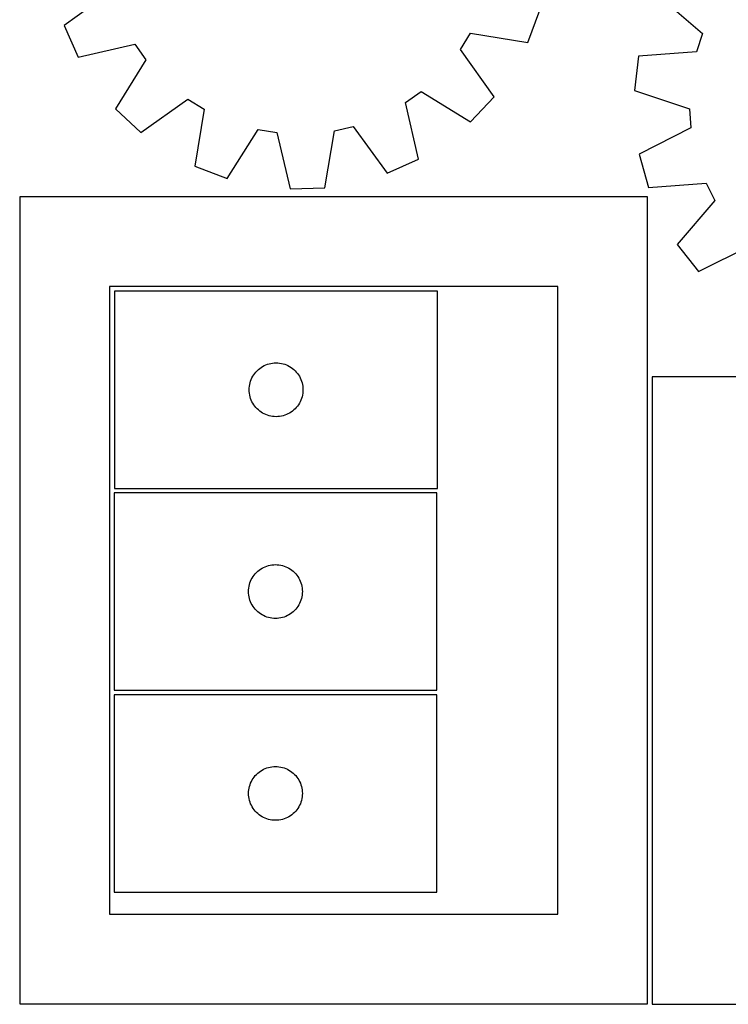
# Model space of a CAD drawing. Header units: millimetres. Extents: x 7 to 1243, y 7 to 1291.
# Tile 1 of 23: x 7 to 244, y 7 to 336. Entities that reach past the tile are written whole.
import ezdxf

# ---------------------------------------------------------------- set-up
doc = ezdxf.new("R2010")
doc.units = ezdxf.units.MM
doc.layers.add('CUT', color=7, linetype='CONTINUOUS', true_color=0x000000)

msp = doc.modelspace()

# ---------------------------------------------------------------- linework, layer by layer
at = {"layer": 'CUT'}
for p, q in [((37.214801, 345.351803), (21.499418, 334.01738)), ((220.366663, 344.073261), (235.009493, 331.383503)), ((176.608445, 328.371084), (180.676291, 339.166365)), ((21.499418, 334.01738), (26.256433, 323.507562)), ((154.083836, 326.009988), (157.481343, 331.468892)), ((157.481343, 331.468892), (176.608445, 328.371084)), ((235.009493, 331.383503), (232.999608, 325.275881)), ((26.256433, 323.507562), (45.143344, 327.83503)), ((45.143344, 327.83503), (48.886544, 322.60711)), ((165.309604, 310.216807), (154.083836, 326.009988)), ((213.682534, 323.761589), (212.283562, 312.31046)), ((232.999608, 325.275881), (213.682534, 323.761589)), ((48.886544, 322.60711), (38.704919, 306.121452)), ((135.706651, 308.23839), (140.93457, 311.98159)), ((140.93457, 311.98159), (157.420228, 301.799965)), ((157.420228, 301.799965), (165.309604, 310.216807)), ((212.283562, 312.31046), (230.667933, 306.190222)), ((47.121761, 298.232077), (62.914941, 309.457845)), ((62.914941, 309.457845), (68.373846, 306.060338)), ((140.034119, 289.351479), (135.706651, 308.23839)), ((38.704919, 306.121452), (47.121761, 298.232077)), ((68.373846, 306.060338), (65.276038, 286.933236)), ((230.667933, 306.190222), (231.148327, 299.778365)), ((111.92745, 298.85222), (118.189878, 300.309847)), ((118.189878, 300.309847), (129.524301, 284.594464)), ((76.071319, 282.86539), (86.366401, 299.280435)), ((86.366401, 299.280435), (92.70994, 298.23058)), ((92.70994, 298.23058), (97.167564, 279.373963)), ((108.697801, 279.746938), (111.92745, 298.85222)), ((231.148327, 299.778365), (213.881172, 290.987017)), ((213.881172, 290.987017), (216.970847, 279.87219)), ((65.276038, 286.933236), (76.071319, 282.86539)), ((129.524301, 284.594464), (140.034119, 289.351479)), ((216.970847, 279.87219), (236.297905, 281.253221)), ((236.297905, 281.253221), (239.195443, 275.513276)), ((97.167564, 279.373963), (108.697801, 279.746938)), ((6.644243, 276.682884), (6.644243, 6.682884)), ((216.644243, 276.682884), (6.644243, 276.682884)), ((216.644243, 6.682884), (216.644243, 276.682884)), ((239.195443, 275.513276), (226.606976, 260.783276)), ((226.606976, 260.783276), (233.714923, 251.696882)), ((233.714923, 251.696882), (251.042299, 260.368933)), ((36.644243, 246.682884), (36.644243, 36.682884)), ((186.644243, 246.682884), (36.644243, 246.682884)), ((146.408733, 245.162733), (38.408733, 245.162733)), ((38.408733, 245.162733), (38.408733, 179.162733)), ((146.408733, 179.162733), (146.408733, 245.162733)), ((186.644243, 36.682884), (186.644243, 246.682884)), ((89.515778, 220.685104), (90.079361, 220.856065)), ((90.079361, 220.856065), (90.65292, 220.9898)), ((90.65292, 220.9898), (91.233997, 221.085736)), ((91.233997, 221.085736), (91.820105, 221.143463)), ((91.820105, 221.143463), (92.408733, 221.162733)), ((92.408733, 221.162733), (92.997361, 221.143463)), ((92.997361, 221.143463), (93.583469, 221.085736)), ((93.583469, 221.085736), (94.164546, 220.9898)), ((94.164546, 220.9898), (94.738104, 220.856065)), ((94.738104, 220.856065), (95.301688, 220.685104)), ((84.925506, 217.162865), (85.268553, 217.641586)), ((85.268553, 217.641586), (85.642175, 218.096845)), ((85.642175, 218.096845), (86.044772, 218.526694)), ((86.044772, 218.526694), (86.474621, 218.929291)), ((86.474621, 218.929291), (86.92988, 219.302913)), ((86.92988, 219.302913), (87.408601, 219.645959)), ((87.408601, 219.645959), (87.908733, 219.956961)), ((87.908733, 219.956961), (88.428135, 220.234587)), ((88.428135, 220.234587), (88.964582, 220.477648)), ((88.964582, 220.477648), (89.515778, 220.685104)), ((95.301688, 220.685104), (95.852884, 220.477648)), ((95.852884, 220.477648), (96.389331, 220.234587)), ((96.389331, 220.234587), (96.908733, 219.956961)), ((96.908733, 219.956961), (97.408865, 219.645959)), ((97.408865, 219.645959), (97.887586, 219.302913)), ((97.887586, 219.302913), (98.342845, 218.929291)), ((98.342845, 218.929291), (98.772694, 218.526694)), ((98.772694, 218.526694), (99.175291, 218.096845)), ((99.175291, 218.096845), (99.548913, 217.641586)), ((99.548913, 217.641586), (99.891959, 217.162865)), ((83.581665, 213.918546), (83.7154, 214.492104)), ((83.7154, 214.492104), (83.886362, 215.055688)), ((83.886362, 215.055688), (84.093817, 215.606884)), ((84.093817, 215.606884), (84.336878, 216.143331)), ((84.336878, 216.143331), (84.614504, 216.662733)), ((84.614504, 216.662733), (84.925506, 217.162865)), ((99.891959, 217.162865), (100.202961, 216.662733)), ((100.202961, 216.662733), (100.480588, 216.143331)), ((100.480588, 216.143331), (100.723649, 215.606884)), ((100.723649, 215.606884), (100.931104, 215.055688)), ((100.931104, 215.055688), (101.102065, 214.492104)), ((101.102065, 214.492104), (101.2358, 213.918546)), ((488.162561, 216.532753), (218.162561, 216.532753)), ((218.162561, 216.532753), (218.162561, 6.532753)), ((83.408733, 212.162733), (83.428003, 212.751361)), ((83.428003, 211.574105), (83.408733, 212.162733)), ((83.428003, 212.751361), (83.485729, 213.337468)), ((83.485729, 210.987997), (83.428003, 211.574105)), ((83.485729, 213.337468), (83.581665, 213.918546)), ((83.581665, 210.40692), (83.485729, 210.987997)), ((101.2358, 213.918546), (101.331737, 213.337468)), ((101.331737, 210.987997), (101.2358, 210.40692)), ((101.331737, 213.337468), (101.389463, 212.751361)), ((101.389463, 211.574105), (101.331737, 210.987997)), ((101.389463, 212.751361), (101.408733, 212.162733)), ((101.408733, 212.162733), (101.389463, 211.574105)), ((83.7154, 209.833361), (83.581665, 210.40692)), ((83.886362, 209.269777), (83.7154, 209.833361)), ((84.093817, 208.718582), (83.886362, 209.269777)), ((84.336878, 208.182134), (84.093817, 208.718582)), ((84.614504, 207.662733), (84.336878, 208.182134)), ((84.925506, 207.162601), (84.614504, 207.662733)), ((100.202961, 207.662733), (99.891959, 207.162601)), ((100.480588, 208.182134), (100.202961, 207.662733)), ((100.723649, 208.718582), (100.480588, 208.182134)), ((100.931104, 209.269777), (100.723649, 208.718582)), ((101.102065, 209.833361), (100.931104, 209.269777)), ((101.2358, 210.40692), (101.102065, 209.833361)), ((85.268553, 206.68388), (84.925506, 207.162601)), ((85.642175, 206.22862), (85.268553, 206.68388)), ((86.044772, 205.798772), (85.642175, 206.22862)), ((86.474621, 205.396174), (86.044772, 205.798772)), ((86.92988, 205.022553), (86.474621, 205.396174)), ((87.408601, 204.679506), (86.92988, 205.022553)), ((87.908733, 204.368504), (87.408601, 204.679506)), ((88.428135, 204.090878), (87.908733, 204.368504)), ((96.908733, 204.368504), (96.389331, 204.090878)), ((97.408865, 204.679506), (96.908733, 204.368504)), ((97.887586, 205.022553), (97.408865, 204.679506)), ((98.342845, 205.396174), (97.887586, 205.022553)), ((98.772694, 205.798772), (98.342845, 205.396174)), ((99.175291, 206.22862), (98.772694, 205.798772)), ((99.548913, 206.68388), (99.175291, 206.22862)), ((99.891959, 207.162601), (99.548913, 206.68388)), ((88.964582, 203.847817), (88.428135, 204.090878)), ((89.515778, 203.640362), (88.964582, 203.847817)), ((90.079361, 203.4694), (89.515778, 203.640362)), ((90.65292, 203.335665), (90.079361, 203.4694)), ((91.233997, 203.239729), (90.65292, 203.335665)), ((91.820105, 203.182002), (91.233997, 203.239729)), ((92.408733, 203.162733), (91.820105, 203.182002)), ((92.997361, 203.182002), (92.408733, 203.162733)), ((93.583469, 203.239729), (92.997361, 203.182002)), ((94.164546, 203.335665), (93.583469, 203.239729)), ((94.738104, 203.4694), (94.164546, 203.335665)), ((95.301688, 203.640362), (94.738104, 203.4694)), ((95.852884, 203.847817), (95.301688, 203.640362)), ((96.389331, 204.090878), (95.852884, 203.847817)), ((38.408733, 179.162733), (146.408733, 179.162733)), ((146.197879, 177.649709), (38.197879, 177.649709)), ((38.197879, 177.649709), (38.197879, 111.649709)), ((146.197879, 111.649709), (146.197879, 177.649709)), ((86.263767, 151.416268), (86.719026, 151.789889)), ((86.719026, 151.789889), (87.197747, 152.132936)), ((87.197747, 152.132936), (87.697879, 152.443938)), ((87.697879, 152.443938), (88.217281, 152.721564)), ((88.217281, 152.721564), (88.753728, 152.964625)), ((88.753728, 152.964625), (89.304924, 153.17208)), ((89.304924, 153.17208), (89.868508, 153.343042)), ((89.868508, 153.343042), (90.442066, 153.476777)), ((90.442066, 153.476777), (91.023144, 153.572713)), ((91.023144, 153.572713), (91.609251, 153.63044)), ((91.609251, 153.63044), (92.197879, 153.649709)), ((92.197879, 153.649709), (92.786507, 153.63044)), ((92.786507, 153.63044), (93.372615, 153.572713)), ((93.372615, 153.572713), (93.953692, 153.476777)), ((93.953692, 153.476777), (94.527251, 153.343042)), ((94.527251, 153.343042), (95.090834, 153.17208)), ((95.090834, 153.17208), (95.64203, 152.964625)), ((95.64203, 152.964625), (96.178477, 152.721564)), ((96.178477, 152.721564), (96.697879, 152.443938)), ((96.697879, 152.443938), (97.198011, 152.132936)), ((97.198011, 152.132936), (97.676732, 151.789889)), ((97.676732, 151.789889), (98.131992, 151.416268)), ((83.882963, 148.09386), (84.126025, 148.630308)), ((84.126025, 148.630308), (84.403651, 149.149709)), ((84.403651, 149.149709), (84.714653, 149.649841)), ((84.714653, 149.649841), (85.057699, 150.128562)), ((85.057699, 150.128562), (85.431321, 150.583822)), ((85.431321, 150.583822), (85.833918, 151.01367)), ((85.833918, 151.01367), (86.263767, 151.416268)), ((98.131992, 151.416268), (98.56184, 151.01367)), ((98.56184, 151.01367), (98.964438, 150.583822)), ((98.964438, 150.583822), (99.338059, 150.128562)), ((99.338059, 150.128562), (99.681106, 149.649841)), ((99.681106, 149.649841), (99.992108, 149.149709)), ((99.992108, 149.149709), (100.269734, 148.630308)), ((100.269734, 148.630308), (100.512795, 148.09386)), ((83.197879, 144.649709), (83.217149, 145.238337)), ((83.217149, 145.238337), (83.274876, 145.824445)), ((83.274876, 145.824445), (83.370812, 146.405522)), ((83.370812, 146.405522), (83.504547, 146.979081)), ((83.504547, 146.979081), (83.675508, 147.542664)), ((83.675508, 147.542664), (83.882963, 148.09386)), ((100.512795, 148.09386), (100.72025, 147.542664)), ((100.72025, 147.542664), (100.891212, 146.979081)), ((100.891212, 146.979081), (101.024947, 146.405522)), ((101.024947, 146.405522), (101.120883, 145.824445)), ((101.120883, 145.824445), (101.17861, 145.238337)), ((101.17861, 145.238337), (101.197879, 144.649709)), ((83.217149, 144.061081), (83.197879, 144.649709)), ((83.274876, 143.474974), (83.217149, 144.061081)), ((83.370812, 142.893896), (83.274876, 143.474974)), ((83.504547, 142.320338), (83.370812, 142.893896)), ((83.675508, 141.756754), (83.504547, 142.320338)), ((83.882963, 141.205558), (83.675508, 141.756754)), ((100.72025, 141.756754), (100.512795, 141.205558)), ((100.891212, 142.320338), (100.72025, 141.756754)), ((101.024947, 142.893896), (100.891212, 142.320338)), ((101.120883, 143.474974), (101.024947, 142.893896)), ((101.17861, 144.061081), (101.120883, 143.474974)), ((101.197879, 144.649709), (101.17861, 144.061081)), ((84.126025, 140.669111), (83.882963, 141.205558)), ((84.403651, 140.149709), (84.126025, 140.669111)), ((84.714653, 139.649577), (84.403651, 140.149709)), ((85.057699, 139.170856), (84.714653, 139.649577)), ((85.431321, 138.715597), (85.057699, 139.170856)), ((85.833918, 138.285748), (85.431321, 138.715597)), ((98.964438, 138.715597), (98.56184, 138.285748)), ((99.338059, 139.170856), (98.964438, 138.715597)), ((99.681106, 139.649577), (99.338059, 139.170856)), ((99.992108, 140.149709), (99.681106, 139.649577)), ((100.269734, 140.669111), (99.992108, 140.149709)), ((100.512795, 141.205558), (100.269734, 140.669111)), ((86.263767, 137.883151), (85.833918, 138.285748)), ((86.719026, 137.509529), (86.263767, 137.883151)), ((87.197747, 137.166483), (86.719026, 137.509529)), ((87.697879, 136.855481), (87.197747, 137.166483)), ((88.217281, 136.577855), (87.697879, 136.855481)), ((88.753728, 136.334794), (88.217281, 136.577855)), ((89.304924, 136.127338), (88.753728, 136.334794)), ((89.868508, 135.956377), (89.304924, 136.127338)), ((90.442066, 135.822642), (89.868508, 135.956377)), ((91.023144, 135.726706), (90.442066, 135.822642)), ((91.609251, 135.668979), (91.023144, 135.726706)), ((92.197879, 135.649709), (91.609251, 135.668979)), ((92.786507, 135.668979), (92.197879, 135.649709)), ((93.372615, 135.726706), (92.786507, 135.668979)), ((93.953692, 135.822642), (93.372615, 135.726706)), ((94.527251, 135.956377), (93.953692, 135.822642)), ((95.090834, 136.127338), (94.527251, 135.956377)), ((95.64203, 136.334794), (95.090834, 136.127338)), ((96.178477, 136.577855), (95.64203, 136.334794)), ((96.697879, 136.855481), (96.178477, 136.577855)), ((97.198011, 137.166483), (96.697879, 136.855481)), ((97.676732, 137.509529), (97.198011, 137.166483)), ((98.131992, 137.883151), (97.676732, 137.509529)), ((98.56184, 138.285748), (98.131992, 137.883151)), ((38.197879, 111.649709), (146.197879, 111.649709)), ((146.204919, 110.107583), (38.204919, 110.107583)), ((38.204919, 110.107583), (38.204919, 44.107583)), ((146.204919, 44.107583), (146.204919, 110.107583)), ((89.311964, 85.629954), (89.875548, 85.800915)), ((89.875548, 85.800915), (90.449106, 85.93465)), ((90.449106, 85.93465), (91.030184, 86.030587)), ((91.030184, 86.030587), (91.616291, 86.088313)), ((91.616291, 86.088313), (92.204919, 86.107583)), ((92.204919, 86.107583), (92.793548, 86.088313)), ((92.793548, 86.088313), (93.379655, 86.030587)), ((93.379655, 86.030587), (93.960732, 85.93465)), ((93.960732, 85.93465), (94.534291, 85.800915)), ((94.534291, 85.800915), (95.097875, 85.629954)), ((84.721693, 82.107715), (85.064739, 82.586436)), ((85.064739, 82.586436), (85.438361, 83.041695)), ((85.438361, 83.041695), (85.840958, 83.471544)), ((85.840958, 83.471544), (86.270807, 83.874141)), ((86.270807, 83.874141), (86.726067, 84.247763)), ((86.726067, 84.247763), (87.204787, 84.590809)), ((87.204787, 84.590809), (87.704919, 84.901811)), ((87.704919, 84.901811), (88.224321, 85.179437)), ((88.224321, 85.179437), (88.760768, 85.422499)), ((88.760768, 85.422499), (89.311964, 85.629954)), ((95.097875, 85.629954), (95.64907, 85.422499)), ((95.64907, 85.422499), (96.185518, 85.179437)), ((96.185518, 85.179437), (96.704919, 84.901811)), ((96.704919, 84.901811), (97.205051, 84.590809)), ((97.205051, 84.590809), (97.683772, 84.247763)), ((97.683772, 84.247763), (98.139032, 83.874141)), ((98.139032, 83.874141), (98.56888, 83.471544)), ((98.56888, 83.471544), (98.971478, 83.041695)), ((98.971478, 83.041695), (99.345099, 82.586436)), ((99.345099, 82.586436), (99.688146, 82.107715)), ((83.377852, 78.863396), (83.511587, 79.436954)), ((83.511587, 79.436954), (83.682548, 80.000538)), ((83.682548, 80.000538), (83.890004, 80.551734)), ((83.890004, 80.551734), (84.133065, 81.088181)), ((84.133065, 81.088181), (84.410691, 81.607583)), ((84.410691, 81.607583), (84.721693, 82.107715)), ((99.688146, 82.107715), (99.999148, 81.607583)), ((99.999148, 81.607583), (100.276774, 81.088181)), ((100.276774, 81.088181), (100.519835, 80.551734)), ((100.519835, 80.551734), (100.727291, 80.000538)), ((100.727291, 80.000538), (100.898252, 79.436954)), ((100.898252, 79.436954), (101.031987, 78.863396)), ((83.204919, 77.107583), (83.224189, 77.696211)), ((83.224189, 76.518955), (83.204919, 77.107583)), ((83.224189, 77.696211), (83.281916, 78.282319)), ((83.281916, 75.932847), (83.224189, 76.518955)), ((83.281916, 78.282319), (83.377852, 78.863396)), ((83.377852, 75.35177), (83.281916, 75.932847)), ((101.031987, 78.863396), (101.127923, 78.282319)), ((101.127923, 75.932847), (101.031987, 75.35177)), ((101.127923, 78.282319), (101.18565, 77.696211)), ((101.18565, 76.518955), (101.127923, 75.932847)), ((101.18565, 77.696211), (101.204919, 77.107583)), ((101.204919, 77.107583), (101.18565, 76.518955)), ((83.511587, 74.778211), (83.377852, 75.35177)), ((83.682548, 74.214628), (83.511587, 74.778211)), ((83.890004, 73.663432), (83.682548, 74.214628)), ((84.133065, 73.126985), (83.890004, 73.663432)), ((84.410691, 72.607583), (84.133065, 73.126985)), ((84.721693, 72.107451), (84.410691, 72.607583)), ((99.999148, 72.607583), (99.688146, 72.107451)), ((100.276774, 73.126985), (99.999148, 72.607583)), ((100.519835, 73.663432), (100.276774, 73.126985)), ((100.727291, 74.214628), (100.519835, 73.663432)), ((100.898252, 74.778211), (100.727291, 74.214628)), ((101.031987, 75.35177), (100.898252, 74.778211)), ((85.064739, 71.62873), (84.721693, 72.107451)), ((85.438361, 71.17347), (85.064739, 71.62873)), ((85.840958, 70.743622), (85.438361, 71.17347)), ((86.270807, 70.341025), (85.840958, 70.743622)), ((86.726067, 69.967403), (86.270807, 70.341025)), ((87.204787, 69.624356), (86.726067, 69.967403)), ((87.704919, 69.313354), (87.204787, 69.624356)), ((88.224321, 69.035728), (87.704919, 69.313354)), ((96.704919, 69.313354), (96.185518, 69.035728)), ((97.205051, 69.624356), (96.704919, 69.313354)), ((97.683772, 69.967403), (97.205051, 69.624356)), ((98.139032, 70.341025), (97.683772, 69.967403)), ((98.56888, 70.743622), (98.139032, 70.341025)), ((98.971478, 71.17347), (98.56888, 70.743622)), ((99.345099, 71.62873), (98.971478, 71.17347)), ((99.688146, 72.107451), (99.345099, 71.62873)), ((88.760768, 68.792667), (88.224321, 69.035728)), ((89.311964, 68.585212), (88.760768, 68.792667)), ((89.875548, 68.41425), (89.311964, 68.585212)), ((90.449106, 68.280515), (89.875548, 68.41425)), ((91.030184, 68.184579), (90.449106, 68.280515)), ((91.616291, 68.126852), (91.030184, 68.184579)), ((92.204919, 68.107583), (91.616291, 68.126852)), ((92.793548, 68.126852), (92.204919, 68.107583)), ((93.379655, 68.184579), (92.793548, 68.126852)), ((93.960732, 68.280515), (93.379655, 68.184579)), ((94.534291, 68.41425), (93.960732, 68.280515)), ((95.097875, 68.585212), (94.534291, 68.41425)), ((95.64907, 68.792667), (95.097875, 68.585212)), ((96.185518, 69.035728), (95.64907, 68.792667)), ((38.204919, 44.107583), (146.204919, 44.107583)), ((36.644243, 36.682884), (186.644243, 36.682884)), ((6.644243, 6.682884), (216.644243, 6.682884)), ((218.162561, 6.532753), (488.162561, 6.532753))]:
    msp.add_line(p, q, dxfattribs=at)

doc.saveas('drawing.dxf')
